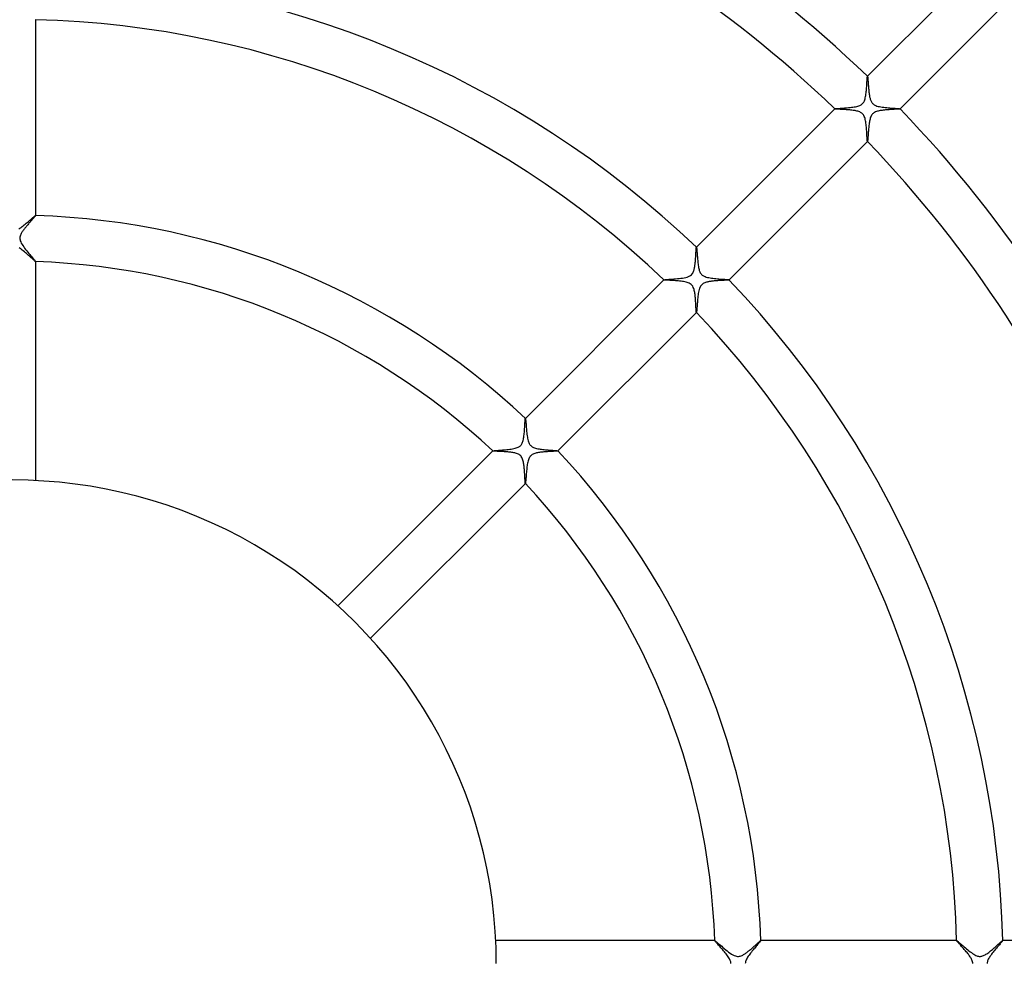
# Model space of a CAD drawing. Header units: millimetres. Extents: x -385 to 385, y -385 to 385.
# Tile 67 of 113: x 1 to 86, y 0 to 82. Entities that reach past the tile are written whole.
import ezdxf

# ---------------------------------------------------------------- set-up
doc = ezdxf.new("R2010")
doc.units = ezdxf.units.MM
doc.layers.add('HIDDEN', color=7, linetype='Continuous')
doc.layers.add('THICK', color=7, linetype='Continuous')

msp = doc.modelspace()

# ---------------------------------------------------------------- linework, layer by layer
at = {"layer": 'HIDDEN'}
for p, q in [((2, 81.976), (2, 81.978)), ((74.213, 76.946), (74.218, 76.992)), ((74.218, 76.992), (74.222, 77.026)), ((74.222, 77.026), (74.227, 77.049)), ((74.227, 77.049), (74.231, 77.06)), ((74.233, 77.061), (74.231, 77.06)), ((74.231, 77.06), (74.232, 77.06)), ((74.232, 77.06), (74.233, 77.061)), ((74.232, 77.06), (74.232, 77.06)), ((74.233, 77.061), (74.234, 77.06)), ((74.234, 77.06), (74.234, 77.06)), ((74.234, 77.06), (74.235, 77.06)), ((74.157, 76.062), (74.164, 76.172)), ((74.164, 76.172), (74.171, 76.28)), ((74.171, 76.28), (74.178, 76.384)), ((74.178, 76.384), (74.183, 76.485)), ((74.183, 76.485), (74.189, 76.58)), ((74.189, 76.58), (74.194, 76.669)), ((74.194, 76.669), (74.199, 76.751)), ((74.199, 76.751), (74.204, 76.825)), ((74.204, 76.825), (74.209, 76.89)), ((74.209, 76.89), (74.213, 76.946)), ((74.047, 75.197), (74.068, 75.297)), ((74.068, 75.297), (74.086, 75.401)), ((74.086, 75.401), (74.102, 75.507)), ((74.102, 75.507), (74.115, 75.616)), ((74.115, 75.616), (74.128, 75.727)), ((74.128, 75.727), (74.138, 75.839)), ((74.138, 75.839), (74.148, 75.951)), ((74.148, 75.951), (74.157, 76.062)), ((72.96, 74.381), (73.077, 74.399)), ((73.077, 74.399), (73.19, 74.419)), ((73.19, 74.419), (73.298, 74.443)), ((73.298, 74.443), (73.399, 74.469)), ((73.399, 74.469), (73.49, 74.499)), ((73.49, 74.499), (73.566, 74.529)), ((73.566, 74.529), (73.631, 74.561)), ((73.631, 74.561), (73.684, 74.592)), ((73.684, 74.592), (73.729, 74.623)), ((73.729, 74.623), (73.77, 74.656)), ((73.77, 74.656), (73.808, 74.691)), ((73.808, 74.691), (73.843, 74.73)), ((73.843, 74.73), (73.875, 74.772)), ((73.875, 74.772), (73.905, 74.817)), ((73.905, 74.817), (73.936, 74.872)), ((73.936, 74.872), (73.966, 74.937)), ((73.966, 74.937), (73.995, 75.014)), ((73.995, 75.014), (74.023, 75.102)), ((74.023, 75.102), (74.047, 75.197)), ((71.406, 74.234), (71.404, 74.232)), ((71.405, 74.233), (71.405, 74.234)), ((71.405, 74.234), (71.406, 74.234)), ((71.405, 74.232), (71.405, 74.233)), ((71.405, 74.231), (71.405, 74.232)), ((71.405, 74.232), (71.405, 74.232)), ((71.406, 74.231), (71.405, 74.231)), ((71.406, 74.234), (71.419, 74.24)), ((71.419, 74.24), (71.448, 74.245)), ((71.448, 74.245), (71.491, 74.251)), ((71.491, 74.251), (71.548, 74.257)), ((71.548, 74.257), (71.618, 74.263)), ((71.618, 74.263), (71.699, 74.27)), ((71.699, 74.27), (71.79, 74.277)), ((71.79, 74.277), (71.889, 74.284)), ((71.889, 74.284), (71.996, 74.292)), ((71.996, 74.292), (72.109, 74.3)), ((72.109, 74.3), (72.226, 74.308)), ((72.226, 74.308), (72.347, 74.318)), ((72.347, 74.318), (72.47, 74.328)), ((72.47, 74.328), (72.593, 74.339)), ((72.593, 74.339), (72.717, 74.352)), ((72.717, 74.352), (72.84, 74.366)), ((72.84, 74.366), (72.96, 74.381)), ((74.544, 73.598), (74.508, 73.516)), ((74.583, 73.671), (74.544, 73.598)), ((74.627, 73.735), (74.583, 73.671)), ((74.675, 73.792), (74.627, 73.735)), ((74.729, 73.842), (74.675, 73.792)), ((74.789, 73.887), (74.729, 73.842)), ((74.857, 73.928), (74.789, 73.887)), ((74.933, 73.964), (74.857, 73.928)), ((75.012, 73.995), (74.933, 73.964)), ((75.094, 74.021), (75.012, 73.995)), ((75.176, 74.042), (75.094, 74.021)), ((75.257, 74.06), (75.176, 74.042)), ((75.339, 74.076), (75.257, 74.06)), ((75.425, 74.09), (75.339, 74.076)), ((75.514, 74.103), (75.425, 74.09)), ((75.605, 74.114), (75.514, 74.103)), ((75.698, 74.125), (75.605, 74.114)), ((75.793, 74.134), (75.698, 74.125)), ((75.889, 74.143), (75.793, 74.134)), ((75.985, 74.151), (75.889, 74.143)), ((76.081, 74.158), (75.985, 74.151)), ((76.177, 74.164), (76.081, 74.158)), ((76.271, 74.17), (76.177, 74.164)), ((76.362, 74.176), (76.271, 74.17)), ((76.449, 74.181), (76.362, 74.176)), ((76.533, 74.186), (76.449, 74.181)), ((76.612, 74.191), (76.533, 74.186)), ((76.687, 74.195), (76.612, 74.191)), ((76.757, 74.2), (76.687, 74.195)), ((76.821, 74.204), (76.757, 74.2)), ((76.878, 74.208), (76.821, 74.204)), ((76.928, 74.212), (76.878, 74.208)), ((76.971, 74.215), (76.928, 74.212)), ((77.007, 74.219), (76.971, 74.215)), ((77.033, 74.223), (77.007, 74.219)), ((77.051, 74.227), (77.033, 74.223)), ((77.06, 74.231), (77.051, 74.227)), ((77.06, 74.235), (77.06, 74.234)), ((77.06, 74.234), (77.06, 74.234)), ((77.06, 74.234), (77.061, 74.233)), ((77.061, 74.233), (77.06, 74.232)), ((77.06, 74.231), (77.061, 74.233)), ((77.06, 74.232), (77.06, 74.232)), ((77.06, 74.232), (77.06, 74.231)), ((74.35, 72.7), (74.34, 72.6)), ((74.361, 72.798), (74.35, 72.7)), ((74.373, 72.895), (74.361, 72.798)), ((74.386, 72.989), (74.373, 72.895)), ((74.4, 73.081), (74.386, 72.989)), ((74.415, 73.169), (74.4, 73.081)), ((74.433, 73.255), (74.415, 73.169)), ((74.454, 73.343), (74.433, 73.255)), ((74.479, 73.43), (74.454, 73.343)), ((74.508, 73.516), (74.479, 73.43)), ((74.282, 71.868), (74.277, 71.796)), ((74.288, 71.945), (74.282, 71.868)), ((74.294, 72.028), (74.288, 71.945)), ((74.3, 72.115), (74.294, 72.028)), ((74.307, 72.206), (74.3, 72.115)), ((74.314, 72.302), (74.307, 72.206)), ((74.322, 72.401), (74.314, 72.302)), ((74.331, 72.501), (74.322, 72.401)), ((74.34, 72.6), (74.331, 72.501)), ((74.231, 71.405), (74.231, 71.406)), ((74.232, 71.405), (74.231, 71.405)), ((74.232, 71.404), (74.234, 71.406)), ((74.233, 71.405), (74.232, 71.405)), ((74.232, 71.405), (74.232, 71.405)), ((74.234, 71.405), (74.233, 71.405)), ((74.238, 71.413), (74.234, 71.406)), ((74.234, 71.406), (74.234, 71.405)), ((74.242, 71.429), (74.238, 71.413)), ((74.246, 71.452), (74.242, 71.429)), ((74.25, 71.482), (74.246, 71.452)), ((74.254, 71.519), (74.25, 71.482)), ((74.258, 71.563), (74.254, 71.519)), ((74.263, 71.612), (74.258, 71.563)), ((74.267, 71.668), (74.263, 71.612)), ((74.272, 71.729), (74.267, 71.668)), ((74.277, 71.796), (74.272, 71.729)), ((1.312, 64.174), (1.261, 64.114)), ((1.363, 64.233), (1.312, 64.174)), ((1.414, 64.291), (1.363, 64.233)), ((1.465, 64.348), (1.414, 64.291)), ((1.514, 64.404), (1.465, 64.348)), ((1.562, 64.458), (1.514, 64.404)), ((1.609, 64.51), (1.562, 64.458)), ((1.654, 64.56), (1.609, 64.51)), ((1.697, 64.608), (1.654, 64.56)), ((1.738, 64.653), (1.697, 64.608)), ((1.776, 64.696), (1.738, 64.653)), ((1.813, 64.737), (1.776, 64.696)), ((1.846, 64.775), (1.813, 64.737)), ((1.877, 64.81), (1.846, 64.775)), ((1.905, 64.842), (1.877, 64.81)), ((1.929, 64.87), (1.905, 64.842)), ((1.95, 64.896), (1.929, 64.87)), ((1.968, 64.917), (1.95, 64.896)), ((1.982, 64.936), (1.968, 64.917)), ((1.992, 64.95), (1.982, 64.936)), ((1.998, 64.96), (1.992, 64.95)), ((1.997, 64.969), (1.998, 64.969)), ((1.998, 64.969), (1.999, 64.969)), ((2, 64.967), (1.998, 64.96)), ((1.999, 64.969), (1.999, 64.969)), ((1.999, 64.969), (2, 64.968)), ((2, 64.967), (2, 64.969)), ((2, 64.968), (2, 64.967)), ((2, 64.967), (2, 64.967)), ((0.7, 63.322), (0.671, 63.248)), ((0.735, 63.393), (0.7, 63.322)), ((0.772, 63.462), (0.735, 63.393)), ((0.811, 63.526), (0.772, 63.462)), ((0.85, 63.586), (0.811, 63.526)), ((0.888, 63.642), (0.85, 63.586)), ((0.929, 63.7), (0.888, 63.642)), ((0.972, 63.758), (0.929, 63.7)), ((1.017, 63.816), (0.972, 63.758)), ((1.063, 63.876), (1.017, 63.816)), ((1.111, 63.935), (1.063, 63.876)), ((1.16, 63.995), (1.111, 63.935)), ((1.21, 64.055), (1.16, 63.995)), ((1.261, 64.114), (1.21, 64.055)), ((0.632, 63.093), (0.625, 63.014)), ((0.625, 63.014), (0.628, 62.933)), ((0.628, 62.933), (0.64, 62.853)), ((0.647, 63.171), (0.632, 63.093)), ((0.64, 62.853), (0.664, 62.766)), ((0.671, 63.248), (0.647, 63.171)), ((0.664, 62.766), (0.701, 62.67)), ((0.701, 62.67), (0.752, 62.566)), ((0.752, 62.566), (0.813, 62.46)), ((0.813, 62.46), (0.883, 62.353)), ((0.883, 62.353), (0.959, 62.246)), ((0.959, 62.246), (1.041, 62.135)), ((1.041, 62.135), (1.129, 62.023)), ((1.129, 62.023), (1.221, 61.909)), ((1.221, 61.909), (1.315, 61.796)), ((1.315, 61.796), (1.409, 61.683)), ((1.409, 61.683), (1.503, 61.573)), ((1.503, 61.573), (1.592, 61.468)), ((59.328, 61.556), (59.331, 61.621)), ((59.331, 61.621), (59.335, 61.682)), ((59.335, 61.682), (59.338, 61.742)), ((59.338, 61.742), (59.341, 61.798)), ((59.341, 61.798), (59.345, 61.852)), ((59.345, 61.852), (59.348, 61.903)), ((59.348, 61.903), (59.35, 61.951)), ((59.35, 61.951), (59.353, 61.995)), ((59.353, 61.995), (59.356, 62.035)), ((59.356, 62.035), (59.359, 62.072)), ((59.359, 62.072), (59.362, 62.105)), ((59.362, 62.105), (59.365, 62.133)), ((59.365, 62.133), (59.367, 62.157)), ((59.367, 62.157), (59.37, 62.177)), ((59.37, 62.177), (59.373, 62.192)), ((59.373, 62.192), (59.376, 62.202)), ((59.376, 62.202), (59.379, 62.207)), ((59.381, 62.209), (59.379, 62.207)), ((59.379, 62.207), (59.379, 62.208)), ((59.379, 62.208), (59.38, 62.208)), ((59.38, 62.208), (59.381, 62.208)), ((59.381, 62.208), (59.381, 62.208)), ((59.381, 62.208), (59.382, 62.208)), ((59.382, 62.208), (59.382, 62.207)), ((1.592, 61.468), (1.677, 61.37)), ((1.677, 61.37), (1.754, 61.279)), ((1.754, 61.279), (1.824, 61.197)), ((1.824, 61.197), (1.884, 61.126)), ((1.884, 61.126), (1.933, 61.066)), ((1.933, 61.066), (1.97, 61.019)), ((1.97, 61.019), (1.992, 60.987)), ((1.992, 60.987), (2, 60.97)), ((1.998, 60.967), (1.997, 60.967)), ((1.999, 60.968), (1.998, 60.967)), ((2, 60.968), (1.999, 60.968)), ((1.999, 60.968), (1.999, 60.968)), ((2, 60.967), (2, 60.97)), ((2, 60.97), (2, 60.969)), ((2, 60.969), (2, 60.968)), ((59.254, 60.677), (59.264, 60.751)), ((59.264, 60.751), (59.272, 60.826)), ((59.272, 60.826), (59.28, 60.903)), ((59.28, 60.903), (59.287, 60.979)), ((59.287, 60.979), (59.294, 61.056)), ((59.294, 61.056), (59.3, 61.132)), ((59.3, 61.132), (59.305, 61.207)), ((59.305, 61.207), (59.311, 61.28)), ((59.311, 61.28), (59.315, 61.352)), ((59.315, 61.352), (59.32, 61.422)), ((59.32, 61.422), (59.324, 61.49)), ((59.324, 61.49), (59.328, 61.556)), ((58.947, 59.83), (59.005, 59.894)), ((59.005, 59.894), (59.054, 59.965)), ((59.054, 59.965), (59.096, 60.041)), ((59.096, 60.041), (59.129, 60.119)), ((59.129, 60.119), (59.156, 60.194)), ((59.156, 60.194), (59.177, 60.266)), ((59.177, 60.266), (59.193, 60.331)), ((59.193, 60.331), (59.208, 60.396)), ((59.208, 60.396), (59.221, 60.463)), ((59.221, 60.463), (59.233, 60.532)), ((59.233, 60.532), (59.244, 60.604)), ((59.244, 60.604), (59.254, 60.677)), ((56.553, 59.381), (56.551, 59.38)), ((56.552, 59.38), (56.553, 59.381)), ((56.552, 59.379), (56.552, 59.38)), ((56.552, 59.38), (56.552, 59.38)), ((56.553, 59.379), (56.552, 59.379)), ((56.553, 59.381), (56.572, 59.388)), ((56.553, 59.381), (56.553, 59.381)), ((56.553, 59.378), (56.553, 59.379)), ((56.572, 59.388), (56.617, 59.396)), ((56.617, 59.396), (56.683, 59.403)), ((56.683, 59.403), (56.77, 59.411)), ((56.77, 59.411), (56.875, 59.42)), ((56.875, 59.42), (56.995, 59.429)), ((56.995, 59.429), (57.127, 59.439)), ((57.127, 59.439), (57.27, 59.449)), ((57.27, 59.449), (57.421, 59.461)), ((57.421, 59.461), (57.574, 59.474)), ((57.574, 59.474), (57.729, 59.488)), ((57.729, 59.488), (57.883, 59.503)), ((57.883, 59.503), (58.034, 59.521)), ((58.034, 59.521), (58.179, 59.542)), ((58.179, 59.542), (58.319, 59.565)), ((58.319, 59.565), (58.454, 59.594)), ((58.454, 59.594), (58.58, 59.629)), ((58.58, 59.629), (58.696, 59.671)), ((58.696, 59.671), (58.795, 59.719)), ((58.795, 59.719), (58.878, 59.772)), ((58.878, 59.772), (58.947, 59.83)), ((59.897, 59.007), (59.838, 58.954)), ((59.962, 59.053), (59.897, 59.007)), ((60.033, 59.092), (59.962, 59.053)), ((60.106, 59.124), (60.033, 59.092)), ((60.178, 59.151), (60.106, 59.124)), ((60.247, 59.172), (60.178, 59.151)), ((60.311, 59.189), (60.247, 59.172)), ((60.371, 59.203), (60.311, 59.189)), ((60.434, 59.216), (60.371, 59.203)), ((60.498, 59.227), (60.434, 59.216)), ((60.565, 59.238), (60.498, 59.227)), ((60.633, 59.249), (60.565, 59.238)), ((60.703, 59.258), (60.633, 59.249)), ((60.775, 59.266), (60.703, 59.258)), ((60.847, 59.274), (60.775, 59.266)), ((60.92, 59.282), (60.847, 59.274)), ((60.994, 59.288), (60.92, 59.282)), ((61.068, 59.295), (60.994, 59.288)), ((61.143, 59.301), (61.068, 59.295)), ((61.217, 59.306), (61.143, 59.301)), ((61.291, 59.311), (61.217, 59.306)), ((61.364, 59.316), (61.291, 59.311)), ((61.435, 59.32), (61.364, 59.316)), ((61.505, 59.325), (61.435, 59.32)), ((61.572, 59.329), (61.505, 59.325)), ((61.638, 59.332), (61.572, 59.329)), ((61.701, 59.336), (61.638, 59.332)), ((61.761, 59.339), (61.701, 59.336)), ((61.819, 59.343), (61.761, 59.339)), ((61.874, 59.346), (61.819, 59.343)), ((61.925, 59.349), (61.874, 59.346)), ((61.973, 59.352), (61.925, 59.349)), ((62.017, 59.355), (61.973, 59.352)), ((62.057, 59.358), (62.017, 59.355)), ((62.093, 59.361), (62.057, 59.358)), ((62.125, 59.364), (62.093, 59.361)), ((62.152, 59.367), (62.125, 59.364)), ((62.174, 59.37), (62.152, 59.367)), ((62.19, 59.373), (62.174, 59.37)), ((62.201, 59.376), (62.19, 59.373)), ((62.207, 59.379), (62.201, 59.376)), ((62.207, 59.382), (62.208, 59.382)), ((62.207, 59.379), (62.209, 59.381)), ((62.208, 59.379), (62.207, 59.379)), ((62.208, 59.382), (62.208, 59.381)), ((62.208, 59.381), (62.208, 59.381)), ((62.208, 59.381), (62.208, 59.38)), ((62.208, 59.38), (62.208, 59.379)), ((59.545, 58.201), (59.527, 58.079)), ((59.565, 58.319), (59.545, 58.201)), ((59.589, 58.433), (59.565, 58.319)), ((59.618, 58.543), (59.589, 58.433)), ((59.652, 58.647), (59.618, 58.543)), ((59.691, 58.742), (59.652, 58.647)), ((59.736, 58.824), (59.691, 58.742)), ((59.784, 58.894), (59.736, 58.824)), ((59.838, 58.954), (59.784, 58.894)), ((59.452, 57.303), (59.443, 57.181)), ((59.462, 57.431), (59.452, 57.303)), ((59.472, 57.561), (59.462, 57.431)), ((59.484, 57.692), (59.472, 57.561)), ((59.497, 57.823), (59.484, 57.692)), ((59.511, 57.952), (59.497, 57.823)), ((59.527, 58.079), (59.511, 57.952)), ((59.379, 56.553), (59.378, 56.553)), ((59.379, 56.552), (59.379, 56.553)), ((59.38, 56.552), (59.379, 56.552)), ((59.38, 56.551), (59.381, 56.553)), ((59.381, 56.553), (59.38, 56.552)), ((59.38, 56.552), (59.38, 56.552)), ((59.387, 56.567), (59.381, 56.553)), ((59.381, 56.553), (59.381, 56.553)), ((59.393, 56.597), (59.387, 56.567)), ((59.399, 56.643), (59.393, 56.597)), ((59.405, 56.703), (59.399, 56.643)), ((59.412, 56.777), (59.405, 56.703)), ((59.419, 56.863), (59.412, 56.777)), ((59.426, 56.96), (59.419, 56.863)), ((59.434, 57.067), (59.426, 56.96)), ((59.443, 57.181), (59.434, 57.067)), ((44.489, 46.968), (44.494, 47.048)), ((44.494, 47.048), (44.498, 47.121)), ((44.498, 47.121), (44.502, 47.185)), ((44.502, 47.185), (44.507, 47.24)), ((44.507, 47.24), (44.511, 47.285)), ((44.511, 47.285), (44.515, 47.319)), ((44.515, 47.319), (44.52, 47.342)), ((44.52, 47.342), (44.524, 47.353)), ((44.526, 47.354), (44.524, 47.353)), ((44.524, 47.353), (44.525, 47.353)), ((44.525, 47.353), (44.526, 47.354)), ((44.525, 47.353), (44.525, 47.353)), ((44.526, 47.354), (44.527, 47.353)), ((44.527, 47.353), (44.527, 47.353)), ((44.527, 47.353), (44.528, 47.353)), ((44.439, 46.158), (44.447, 46.267)), ((44.447, 46.267), (44.455, 46.375)), ((44.455, 46.375), (44.462, 46.482)), ((44.462, 46.482), (44.468, 46.587)), ((44.468, 46.587), (44.474, 46.689)), ((44.474, 46.689), (44.48, 46.788)), ((44.48, 46.788), (44.485, 46.881)), ((44.485, 46.881), (44.489, 46.968)), ((44.281, 45.272), (44.309, 45.353)), ((44.309, 45.353), (44.334, 45.441)), ((44.334, 45.441), (44.355, 45.535)), ((44.355, 45.535), (44.374, 45.632)), ((44.374, 45.632), (44.391, 45.733)), ((44.391, 45.733), (44.405, 45.837)), ((44.405, 45.837), (44.418, 45.942)), ((44.418, 45.942), (44.429, 46.05)), ((44.429, 46.05), (44.439, 46.158)), ((41.698, 44.526), (41.696, 44.525)), ((41.697, 44.525), (41.697, 44.526)), ((41.697, 44.526), (41.698, 44.526)), ((41.697, 44.524), (41.697, 44.525)), ((41.697, 44.525), (41.697, 44.525)), ((41.697, 44.523), (41.697, 44.524)), ((41.698, 44.523), (41.697, 44.523)), ((41.698, 44.526), (41.711, 44.532)), ((41.711, 44.532), (41.74, 44.537)), ((41.74, 44.537), (41.784, 44.544)), ((41.784, 44.544), (41.842, 44.55)), ((41.842, 44.55), (41.913, 44.557)), ((41.913, 44.557), (41.995, 44.564)), ((41.995, 44.564), (42.088, 44.571)), ((42.088, 44.571), (42.19, 44.579)), ((42.19, 44.579), (42.299, 44.588)), ((42.299, 44.588), (42.415, 44.596)), ((42.415, 44.596), (42.536, 44.606)), ((42.536, 44.606), (42.66, 44.616)), ((42.66, 44.616), (42.786, 44.627)), ((42.786, 44.627), (42.914, 44.64)), ((42.914, 44.64), (43.041, 44.653)), ((43.041, 44.653), (43.168, 44.668)), ((43.168, 44.668), (43.292, 44.685)), ((43.292, 44.685), (43.412, 44.705)), ((43.412, 44.705), (43.527, 44.727)), ((43.527, 44.727), (43.637, 44.752)), ((43.637, 44.752), (43.739, 44.782)), ((43.739, 44.782), (43.826, 44.813)), ((43.826, 44.813), (43.899, 44.845)), ((43.899, 44.845), (43.958, 44.876)), ((43.958, 44.876), (44.007, 44.907)), ((44.007, 44.907), (44.049, 44.938)), ((44.049, 44.938), (44.089, 44.972)), ((44.089, 44.972), (44.125, 45.01)), ((44.125, 45.01), (44.159, 45.05)), ((44.159, 45.05), (44.191, 45.094)), ((44.191, 45.094), (44.221, 45.144)), ((44.221, 45.144), (44.251, 45.203)), ((44.251, 45.203), (44.281, 45.272)), ((46.507, 44.464), (46.413, 44.458)), ((46.599, 44.469), (46.507, 44.464)), ((46.687, 44.474), (46.599, 44.469)), ((46.772, 44.479), (46.687, 44.474)), ((46.853, 44.483), (46.772, 44.479)), ((46.929, 44.487), (46.853, 44.483)), ((47.001, 44.491), (46.929, 44.487)), ((47.067, 44.495), (47.001, 44.491)), ((47.128, 44.499), (47.067, 44.495)), ((47.182, 44.502), (47.128, 44.499)), ((47.23, 44.506), (47.182, 44.502)), ((47.27, 44.509), (47.23, 44.506)), ((47.303, 44.513), (47.27, 44.509)), ((47.328, 44.517), (47.303, 44.513)), ((47.344, 44.52), (47.328, 44.517)), ((47.353, 44.524), (47.344, 44.52)), ((47.353, 44.528), (47.353, 44.527)), ((47.353, 44.527), (47.353, 44.527)), ((47.353, 44.527), (47.354, 44.526)), ((47.354, 44.526), (47.353, 44.525)), ((47.353, 44.524), (47.354, 44.526)), ((47.353, 44.525), (47.353, 44.525)), ((47.353, 44.525), (47.353, 44.524)), ((44.757, 43.656), (44.733, 43.558)), ((44.786, 43.751), (44.757, 43.656)), ((44.819, 43.841), (44.786, 43.751)), ((44.857, 43.924), (44.819, 43.841)), ((44.899, 43.996), (44.857, 43.924)), ((44.945, 44.058), (44.899, 43.996)), ((44.996, 44.112), (44.945, 44.058)), ((45.053, 44.161), (44.996, 44.112)), ((45.117, 44.205), (45.053, 44.161)), ((45.189, 44.244), (45.117, 44.205)), ((45.266, 44.278), (45.189, 44.244)), ((45.345, 44.306), (45.266, 44.278)), ((45.425, 44.329), (45.345, 44.306)), ((45.505, 44.349), (45.425, 44.329)), ((45.585, 44.366), (45.505, 44.349)), ((45.669, 44.381), (45.585, 44.366)), ((45.756, 44.394), (45.669, 44.381)), ((45.846, 44.406), (45.756, 44.394)), ((45.938, 44.417), (45.846, 44.406)), ((46.032, 44.427), (45.938, 44.417)), ((46.127, 44.436), (46.032, 44.427)), ((46.222, 44.444), (46.127, 44.436)), ((46.318, 44.451), (46.222, 44.444)), ((46.413, 44.458), (46.318, 44.451)), ((44.627, 42.786), (44.617, 42.668)), ((44.639, 42.903), (44.627, 42.786)), ((44.651, 43.02), (44.639, 42.903)), ((44.664, 43.134), (44.651, 43.02)), ((44.679, 43.246), (44.664, 43.134)), ((44.695, 43.355), (44.679, 43.246)), ((44.713, 43.458), (44.695, 43.355)), ((44.733, 43.558), (44.713, 43.458)), ((44.557, 41.916), (44.551, 41.855)), ((44.563, 41.984), (44.557, 41.916)), ((44.569, 42.061), (44.563, 41.984)), ((44.576, 42.145), (44.569, 42.061)), ((44.583, 42.236), (44.576, 42.145)), ((44.59, 42.335), (44.583, 42.236)), ((44.598, 42.44), (44.59, 42.335)), ((44.607, 42.552), (44.598, 42.44)), ((44.617, 42.668), (44.607, 42.552)), ((44.523, 41.697), (44.523, 41.698)), ((44.524, 41.697), (44.523, 41.697)), ((44.525, 41.697), (44.524, 41.697)), ((44.525, 41.696), (44.526, 41.698)), ((44.526, 41.697), (44.525, 41.697)), ((44.525, 41.697), (44.525, 41.697)), ((44.531, 41.708), (44.526, 41.698)), ((44.526, 41.698), (44.526, 41.697)), ((44.536, 41.729), (44.531, 41.708)), ((44.541, 41.762), (44.536, 41.729)), ((44.546, 41.804), (44.541, 41.762)), ((44.551, 41.855), (44.546, 41.804)), ((60.97, 2), (60.967, 2)), ((60.967, 1.998), (60.968, 1.999)), ((60.967, 1.997), (60.967, 1.998)), ((60.968, 1.999), (60.968, 2)), ((60.968, 2), (60.969, 2)), ((60.968, 1.999), (60.968, 1.999)), ((60.969, 2), (60.97, 2)), ((60.97, 2), (60.986, 1.992)), ((60.986, 1.992), (61.018, 1.97)), ((61.018, 1.97), (61.064, 1.934)), ((61.064, 1.934), (61.123, 1.886)), ((61.123, 1.886), (61.195, 1.826)), ((61.195, 1.826), (61.276, 1.757)), ((61.276, 1.757), (61.367, 1.679)), ((64.591, 1.681), (64.635, 1.721)), ((64.635, 1.721), (64.677, 1.758)), ((64.677, 1.758), (64.716, 1.794)), ((64.716, 1.794), (64.754, 1.827)), ((64.754, 1.827), (64.788, 1.858)), ((64.788, 1.858), (64.821, 1.886)), ((64.821, 1.886), (64.85, 1.912)), ((64.85, 1.912), (64.877, 1.935)), ((64.877, 1.935), (64.9, 1.954)), ((64.9, 1.954), (64.92, 1.97)), ((64.92, 1.97), (64.937, 1.983)), ((64.937, 1.983), (64.951, 1.992)), ((64.951, 1.992), (64.961, 1.998)), ((64.961, 1.998), (64.967, 2)), ((64.969, 2), (64.967, 2)), ((64.967, 2), (64.967, 2)), ((64.967, 2), (64.968, 2)), ((64.968, 2), (64.969, 1.999)), ((64.969, 1.999), (64.969, 1.999)), ((64.969, 1.999), (64.969, 1.998)), ((64.969, 1.998), (64.969, 1.997)), ((81.976, 1.999), (81.977, 2)), ((81.978, 2), (81.976, 2)), ((81.976, 1.998), (81.976, 1.999)), ((81.976, 1.999), (81.976, 1.999)), ((81.976, 1.997), (81.976, 1.998)), ((81.977, 2), (81.977, 2)), ((81.977, 2), (81.978, 2)), ((81.978, 2), (81.991, 1.994)), ((81.991, 1.994), (82.016, 1.978)), ((82.016, 1.978), (82.051, 1.951)), ((82.051, 1.951), (82.097, 1.914)), ((82.097, 1.914), (82.152, 1.868)), ((82.152, 1.868), (82.216, 1.814)), ((82.216, 1.814), (82.288, 1.752)), ((82.288, 1.752), (82.367, 1.685)), ((85.595, 1.68), (85.656, 1.735)), ((85.656, 1.735), (85.713, 1.786)), ((85.713, 1.786), (85.766, 1.833)), ((85.766, 1.833), (85.814, 1.874)), ((85.814, 1.874), (85.856, 1.911)), ((85.856, 1.911), (85.893, 1.942)), ((85.893, 1.942), (85.924, 1.967)), ((85.924, 1.967), (85.948, 1.985)), ((85.948, 1.985), (85.964, 1.996)), ((85.964, 1.996), (85.974, 2)), ((85.977, 2), (85.974, 2)), ((85.974, 2), (85.975, 2)), ((85.975, 2), (85.976, 2)), ((85.976, 2), (85.976, 1.999)), ((85.976, 1.999), (85.976, 1.999)), ((85.976, 1.999), (85.977, 1.998)), ((85.977, 1.998), (85.977, 1.997)), ((61.367, 1.679), (61.466, 1.594)), ((61.466, 1.594), (61.572, 1.503)), ((61.572, 1.503), (61.685, 1.408)), ((61.685, 1.408), (61.803, 1.309)), ((61.803, 1.309), (61.926, 1.207)), ((61.926, 1.207), (62.052, 1.106)), ((62.052, 1.106), (62.178, 1.008)), ((62.178, 1.008), (62.304, 0.917)), ((62.304, 0.917), (62.427, 0.834)), ((63.591, 0.853), (63.648, 0.892)), ((63.648, 0.892), (63.706, 0.934)), ((63.706, 0.934), (63.764, 0.977)), ((63.764, 0.977), (63.823, 1.022)), ((63.823, 1.022), (63.883, 1.069)), ((63.883, 1.069), (63.942, 1.117)), ((63.942, 1.117), (64.002, 1.166)), ((64.002, 1.166), (64.062, 1.216)), ((64.062, 1.216), (64.121, 1.266)), ((64.121, 1.266), (64.178, 1.316)), ((64.178, 1.316), (64.235, 1.365)), ((64.235, 1.365), (64.29, 1.413)), ((64.29, 1.413), (64.344, 1.461)), ((64.344, 1.461), (64.397, 1.508)), ((64.397, 1.508), (64.448, 1.553)), ((64.448, 1.553), (64.497, 1.597)), ((64.497, 1.597), (64.545, 1.64)), ((64.545, 1.64), (64.591, 1.681)), ((82.367, 1.685), (82.452, 1.611)), ((82.452, 1.611), (82.542, 1.533)), ((82.542, 1.533), (82.638, 1.451)), ((82.638, 1.451), (82.738, 1.366)), ((82.738, 1.366), (82.841, 1.279)), ((82.841, 1.279), (82.946, 1.193)), ((82.946, 1.193), (83.05, 1.109)), ((83.05, 1.109), (83.155, 1.028)), ((83.155, 1.028), (83.258, 0.951)), ((83.258, 0.951), (83.36, 0.879)), ((83.36, 0.879), (83.459, 0.815)), ((84.526, 0.81), (84.605, 0.861)), ((84.605, 0.861), (84.684, 0.916)), ((84.684, 0.916), (84.765, 0.976)), ((84.765, 0.976), (84.845, 1.038)), ((84.845, 1.038), (84.926, 1.102)), ((84.926, 1.102), (85.007, 1.168)), ((85.007, 1.168), (85.087, 1.235)), ((85.087, 1.235), (85.166, 1.302)), ((85.166, 1.302), (85.243, 1.369)), ((85.243, 1.369), (85.318, 1.434)), ((85.318, 1.434), (85.391, 1.499)), ((85.391, 1.499), (85.462, 1.562)), ((85.462, 1.562), (85.53, 1.622)), ((85.53, 1.622), (85.595, 1.68)), ((62.427, 0.834), (62.547, 0.762)), ((62.547, 0.762), (62.662, 0.704)), ((62.662, 0.704), (62.765, 0.664)), ((62.765, 0.664), (62.856, 0.639)), ((62.856, 0.639), (62.94, 0.627)), ((62.94, 0.627), (63.024, 0.625)), ((63.024, 0.625), (63.108, 0.634)), ((63.108, 0.634), (63.191, 0.653)), ((63.191, 0.653), (63.271, 0.679)), ((63.271, 0.679), (63.346, 0.711)), ((63.346, 0.711), (63.416, 0.746)), ((63.416, 0.746), (63.479, 0.782)), ((63.479, 0.782), (63.535, 0.817)), ((63.535, 0.817), (63.591, 0.853)), ((83.459, 0.815), (83.556, 0.758)), ((83.556, 0.758), (83.646, 0.712)), ((83.646, 0.712), (83.727, 0.678)), ((83.727, 0.678), (83.8, 0.654)), ((83.8, 0.654), (83.863, 0.638)), ((83.863, 0.638), (83.922, 0.629)), ((83.922, 0.629), (83.98, 0.625)), ((83.98, 0.625), (84.039, 0.626)), ((84.039, 0.626), (84.099, 0.632)), ((84.099, 0.632), (84.161, 0.645)), ((84.161, 0.645), (84.227, 0.663)), ((84.227, 0.663), (84.298, 0.69)), ((84.298, 0.69), (84.372, 0.724)), ((84.372, 0.724), (84.448, 0.764)), ((84.448, 0.764), (84.526, 0.81))]:
    msp.add_line(p, q, dxfattribs=at)
at = {"layer": 'THICK'}
for p, q in [((86.256, 89.084), (74.233, 77.061)), ((77.061, 74.233), (89.084, 86.256)), ((2, 64.969), (2, 81.976)), ((74.235, 77.06), (74.238, 77.053)), ((74.238, 77.053), (74.242, 77.041)), ((74.242, 77.041), (74.245, 77.024)), ((74.245, 77.024), (74.249, 77)), ((74.249, 77), (74.252, 76.971)), ((74.252, 76.971), (74.256, 76.937)), ((74.256, 76.937), (74.26, 76.898)), ((74.26, 76.898), (74.264, 76.855)), ((74.264, 76.855), (74.268, 76.807)), ((74.268, 76.807), (74.272, 76.756)), ((74.272, 76.756), (74.276, 76.7)), ((74.276, 76.7), (74.281, 76.642)), ((74.281, 76.642), (74.285, 76.58)), ((74.285, 76.58), (74.29, 76.515)), ((74.29, 76.515), (74.295, 76.447)), ((74.295, 76.447), (74.3, 76.377)), ((74.3, 76.377), (74.306, 76.304)), ((74.306, 76.304), (74.311, 76.23)), ((74.311, 76.23), (74.317, 76.154)), ((74.317, 76.154), (74.324, 76.075)), ((74.324, 76.075), (74.331, 75.996)), ((74.331, 75.996), (74.338, 75.915)), ((74.338, 75.915), (74.346, 75.833)), ((74.346, 75.833), (74.355, 75.751)), ((74.355, 75.751), (74.364, 75.67)), ((74.364, 75.67), (74.374, 75.59)), ((74.374, 75.59), (74.385, 75.512)), ((74.385, 75.512), (74.396, 75.435)), ((74.396, 75.435), (74.409, 75.36)), ((74.409, 75.36), (74.423, 75.288)), ((74.423, 75.288), (74.438, 75.218)), ((74.438, 75.218), (74.454, 75.15)), ((74.454, 75.15), (74.472, 75.085)), ((74.472, 75.085), (74.493, 75.021)), ((74.493, 75.021), (74.516, 74.959)), ((74.516, 74.959), (74.541, 74.9)), ((74.541, 74.9), (74.57, 74.845)), ((74.57, 74.845), (74.603, 74.792)), ((74.603, 74.792), (74.639, 74.742)), ((74.639, 74.742), (74.68, 74.695)), ((74.68, 74.695), (74.725, 74.654)), ((74.725, 74.654), (74.772, 74.616)), ((74.772, 74.616), (74.824, 74.582)), ((74.824, 74.582), (74.887, 74.548)), ((74.887, 74.548), (74.965, 74.514)), ((74.965, 74.514), (75.06, 74.48)), ((75.06, 74.48), (75.167, 74.45)), ((75.167, 74.45), (75.281, 74.424)), ((75.281, 74.424), (75.399, 74.402)), ((75.399, 74.402), (75.522, 74.383)), ((71.404, 74.232), (59.381, 62.209)), ((71.414, 74.227), (71.406, 74.231)), ((71.43, 74.223), (71.414, 74.227)), ((71.454, 74.22), (71.43, 74.223)), ((71.486, 74.216), (71.454, 74.22)), ((71.526, 74.213), (71.486, 74.216)), ((71.572, 74.209), (71.526, 74.213)), ((71.625, 74.205), (71.572, 74.209)), ((71.683, 74.202), (71.625, 74.205)), ((71.748, 74.198), (71.683, 74.202)), ((71.818, 74.194), (71.748, 74.198)), ((71.892, 74.19), (71.818, 74.194)), ((71.97, 74.185), (71.892, 74.19)), ((72.053, 74.181), (71.97, 74.185)), ((72.139, 74.176), (72.053, 74.181)), ((72.228, 74.17), (72.139, 74.176)), ((72.32, 74.164), (72.228, 74.17)), ((72.415, 74.158), (72.32, 74.164)), ((72.51, 74.15), (72.415, 74.158)), ((72.606, 74.143), (72.51, 74.15)), ((72.701, 74.134), (72.606, 74.143)), ((72.796, 74.125), (72.701, 74.134)), ((72.888, 74.114), (72.796, 74.125)), ((72.979, 74.103), (72.888, 74.114)), ((73.067, 74.09), (72.979, 74.103)), ((73.153, 74.076), (73.067, 74.09)), ((73.236, 74.06), (73.153, 74.076)), ((73.32, 74.042), (73.236, 74.06)), ((73.404, 74.02), (73.32, 74.042)), ((73.487, 73.993), (73.404, 74.02)), ((73.566, 73.962), (73.487, 73.993)), ((73.635, 73.929), (73.566, 73.962)), ((73.696, 73.893), (73.635, 73.929)), ((73.749, 73.854), (73.696, 73.893)), ((73.798, 73.811), (73.749, 73.854)), ((73.843, 73.763), (73.798, 73.811)), ((73.883, 73.71), (73.843, 73.763)), ((73.921, 73.649), (73.883, 73.71)), ((73.957, 73.577), (73.921, 73.649)), ((73.99, 73.495), (73.957, 73.577)), ((75.522, 74.383), (75.648, 74.367)), ((75.648, 74.367), (75.778, 74.352)), ((75.778, 74.352), (75.91, 74.339)), ((75.91, 74.339), (76.041, 74.327)), ((76.041, 74.327), (76.172, 74.316)), ((76.172, 74.316), (76.301, 74.306)), ((76.301, 74.306), (76.424, 74.297)), ((76.424, 74.297), (76.54, 74.288)), ((76.54, 74.288), (76.648, 74.28)), ((76.648, 74.28), (76.746, 74.273)), ((76.746, 74.273), (76.833, 74.266)), ((76.833, 74.266), (76.908, 74.259)), ((76.908, 74.259), (76.969, 74.253)), ((76.969, 74.253), (77.015, 74.246)), ((77.015, 74.246), (77.046, 74.241)), ((77.046, 74.241), (77.06, 74.235)), ((74.02, 73.403), (73.99, 73.495)), ((74.045, 73.306), (74.02, 73.403)), ((74.067, 73.205), (74.045, 73.306)), ((74.085, 73.1), (74.067, 73.205)), ((74.101, 72.991), (74.085, 73.1)), ((74.116, 72.879), (74.101, 72.991)), ((74.128, 72.764), (74.116, 72.879)), ((74.139, 72.647), (74.128, 72.764)), ((74.149, 72.529), (74.139, 72.647)), ((74.158, 72.41), (74.149, 72.529)), ((74.166, 72.293), (74.158, 72.41)), ((74.173, 72.178), (74.166, 72.293)), ((74.18, 72.066), (74.173, 72.178)), ((74.186, 71.959), (74.18, 72.066)), ((74.191, 71.858), (74.186, 71.959)), ((74.197, 71.765), (74.191, 71.858)), ((62.209, 59.381), (74.232, 71.404)), ((74.202, 71.68), (74.197, 71.765)), ((74.207, 71.604), (74.202, 71.68)), ((74.212, 71.539), (74.207, 71.604)), ((74.216, 71.486), (74.212, 71.539)), ((74.221, 71.445), (74.216, 71.486)), ((74.226, 71.418), (74.221, 71.445)), ((74.231, 71.406), (74.226, 71.418)), ((0.906, 64.074), (0.998, 64.147)), ((0.998, 64.147), (1.088, 64.219)), ((1.088, 64.219), (1.176, 64.292)), ((1.176, 64.292), (1.262, 64.363)), ((1.262, 64.363), (1.345, 64.433)), ((1.345, 64.433), (1.424, 64.5)), ((1.424, 64.5), (1.501, 64.566)), ((1.501, 64.566), (1.573, 64.628)), ((1.573, 64.628), (1.642, 64.686)), ((1.642, 64.686), (1.705, 64.74)), ((1.705, 64.74), (1.764, 64.79)), ((1.764, 64.79), (1.818, 64.835)), ((1.818, 64.835), (1.866, 64.875)), ((1.866, 64.875), (1.907, 64.908)), ((1.907, 64.908), (1.941, 64.934)), ((1.941, 64.934), (1.968, 64.954)), ((1.968, 64.954), (1.987, 64.965)), ((1.987, 64.965), (1.997, 64.969)), ((0.55, 63.82), (0.637, 63.877)), ((0.637, 63.877), (0.726, 63.939)), ((0.726, 63.939), (0.816, 64.005)), ((0.816, 64.005), (0.906, 64.074)), ((0.646, 62.11), (0.556, 62.171)), ((0.738, 62.044), (0.646, 62.11)), ((0.831, 61.973), (0.738, 62.044)), ((0.925, 61.898), (0.831, 61.973)), ((1.018, 61.821), (0.925, 61.898)), ((1.112, 61.742), (1.018, 61.821)), ((1.204, 61.662), (1.112, 61.742)), ((1.293, 61.584), (1.204, 61.662)), ((1.379, 61.507), (1.293, 61.584)), ((59.382, 62.207), (59.387, 62.198)), ((59.387, 62.198), (59.391, 62.179)), ((59.391, 62.179), (59.396, 62.151)), ((59.396, 62.151), (59.401, 62.113)), ((59.401, 62.113), (59.406, 62.067)), ((59.406, 62.067), (59.411, 62.013)), ((59.411, 62.013), (59.416, 61.952)), ((59.416, 61.952), (59.422, 61.885)), ((59.422, 61.885), (59.428, 61.811)), ((59.428, 61.811), (59.434, 61.732)), ((59.434, 61.732), (59.44, 61.648)), ((59.44, 61.648), (59.447, 61.56)), ((1.462, 61.434), (1.379, 61.507)), ((1.54, 61.363), (1.462, 61.434)), ((1.614, 61.296), (1.54, 61.363)), ((1.683, 61.234), (1.614, 61.296)), ((1.746, 61.176), (1.683, 61.234)), ((1.804, 61.125), (1.746, 61.176)), ((1.856, 61.079), (1.804, 61.125)), ((1.9, 61.04), (1.856, 61.079)), ((1.937, 61.009), (1.9, 61.04)), ((1.966, 60.986), (1.937, 61.009)), ((1.986, 60.972), (1.966, 60.986)), ((1.997, 60.967), (1.986, 60.972)), ((2, 41.952), (2, 60.967)), ((59.447, 61.56), (59.454, 61.468)), ((59.454, 61.468), (59.461, 61.372)), ((59.461, 61.372), (59.469, 61.273)), ((59.469, 61.273), (59.478, 61.172)), ((59.478, 61.172), (59.488, 61.068)), ((59.488, 61.068), (59.498, 60.963)), ((59.498, 60.963), (59.51, 60.858)), ((59.51, 60.858), (59.522, 60.754)), ((59.522, 60.754), (59.536, 60.653)), ((59.536, 60.653), (59.552, 60.555)), ((59.552, 60.555), (59.569, 60.461)), ((59.569, 60.461), (59.588, 60.371)), ((59.588, 60.371), (59.609, 60.286)), ((59.609, 60.286), (59.632, 60.207)), ((59.632, 60.207), (59.657, 60.134)), ((59.657, 60.134), (59.685, 60.066)), ((59.685, 60.066), (59.716, 60.004)), ((59.716, 60.004), (59.751, 59.946)), ((59.751, 59.946), (59.789, 59.894)), ((59.789, 59.894), (59.832, 59.845)), ((56.551, 59.38), (44.526, 47.354)), ((56.563, 59.374), (56.553, 59.378)), ((56.585, 59.369), (56.563, 59.374)), ((56.618, 59.365), (56.585, 59.369)), ((56.661, 59.361), (56.618, 59.365)), ((56.714, 59.357), (56.661, 59.361)), ((56.776, 59.353), (56.714, 59.357)), ((56.847, 59.349), (56.776, 59.353)), ((56.926, 59.344), (56.847, 59.349)), ((57.014, 59.34), (56.926, 59.344)), ((57.109, 59.334), (57.014, 59.34)), ((57.212, 59.329), (57.109, 59.334)), ((57.322, 59.322), (57.212, 59.329)), ((57.439, 59.315), (57.322, 59.322)), ((57.56, 59.307), (57.439, 59.315)), ((57.681, 59.298), (57.56, 59.307)), ((57.803, 59.288), (57.681, 59.298)), ((57.923, 59.277), (57.803, 59.288)), ((58.042, 59.264), (57.923, 59.277)), ((58.157, 59.249), (58.042, 59.264)), ((58.267, 59.233), (58.157, 59.249)), ((58.375, 59.213), (58.267, 59.233)), ((58.478, 59.19), (58.375, 59.213)), ((58.577, 59.163), (58.478, 59.19)), ((58.671, 59.131), (58.577, 59.163)), ((58.762, 59.092), (58.671, 59.131)), ((58.849, 59.042), (58.762, 59.092)), ((58.929, 58.98), (58.849, 59.042)), ((59.832, 59.845), (59.879, 59.801)), ((59.879, 59.801), (59.929, 59.763)), ((59.929, 59.763), (59.983, 59.728)), ((59.983, 59.728), (60.048, 59.694)), ((60.048, 59.694), (60.128, 59.659)), ((60.128, 59.659), (60.224, 59.626)), ((60.224, 59.626), (60.332, 59.597)), ((60.332, 59.597), (60.446, 59.572)), ((60.446, 59.572), (60.565, 59.55)), ((60.565, 59.55), (60.689, 59.531)), ((60.689, 59.531), (60.815, 59.515)), ((60.815, 59.515), (60.945, 59.5)), ((60.945, 59.5), (61.076, 59.487)), ((61.076, 59.487), (61.206, 59.475)), ((61.206, 59.475), (61.335, 59.464)), ((61.335, 59.464), (61.461, 59.454)), ((61.461, 59.454), (61.583, 59.445)), ((61.583, 59.445), (61.698, 59.436)), ((61.698, 59.436), (61.804, 59.428)), ((61.804, 59.428), (61.9, 59.421)), ((61.9, 59.421), (61.986, 59.413)), ((61.986, 59.413), (62.059, 59.407)), ((62.059, 59.407), (62.119, 59.4)), ((62.119, 59.4), (62.164, 59.394)), ((62.164, 59.394), (62.194, 59.388)), ((62.194, 59.388), (62.207, 59.382)), ((59.001, 58.905), (58.929, 58.98)), ((59.061, 58.819), (59.001, 58.905)), ((59.109, 58.726), (59.061, 58.819)), ((59.146, 58.632), (59.109, 58.726)), ((59.175, 58.539), (59.146, 58.632)), ((59.197, 58.452), (59.175, 58.539)), ((59.214, 58.37), (59.197, 58.452)), ((59.23, 58.284), (59.214, 58.37)), ((59.244, 58.194), (59.23, 58.284)), ((59.257, 58.101), (59.244, 58.194)), ((59.269, 58.005), (59.257, 58.101)), ((59.279, 57.907), (59.269, 58.005)), ((59.288, 57.808), (59.279, 57.907)), ((59.296, 57.709), (59.288, 57.808)), ((59.304, 57.608), (59.296, 57.709)), ((59.311, 57.509), (59.304, 57.608)), ((59.317, 57.41), (59.311, 57.509)), ((59.323, 57.313), (59.317, 57.41)), ((59.328, 57.219), (59.323, 57.313)), ((47.354, 44.526), (59.38, 56.551)), ((59.333, 57.129), (59.328, 57.219)), ((59.338, 57.043), (59.333, 57.129)), ((59.342, 56.962), (59.338, 57.043)), ((59.346, 56.886), (59.342, 56.962)), ((59.35, 56.817), (59.346, 56.886)), ((59.354, 56.754), (59.35, 56.817)), ((59.358, 56.698), (59.354, 56.754)), ((59.362, 56.651), (59.358, 56.698)), ((59.366, 56.612), (59.362, 56.651)), ((59.37, 56.582), (59.366, 56.612)), ((59.374, 56.563), (59.37, 56.582)), ((59.378, 56.553), (59.374, 56.563)), ((44.528, 47.353), (44.533, 47.342)), ((44.533, 47.342), (44.538, 47.319)), ((44.538, 47.319), (44.543, 47.284)), ((44.543, 47.284), (44.549, 47.238)), ((44.549, 47.238), (44.555, 47.181)), ((44.555, 47.181), (44.561, 47.115)), ((44.561, 47.115), (44.568, 47.04)), ((44.568, 47.04), (44.575, 46.957)), ((44.575, 46.957), (44.582, 46.866)), ((44.582, 46.866), (44.589, 46.769)), ((44.589, 46.769), (44.598, 46.667)), ((44.598, 46.667), (44.606, 46.559)), ((44.606, 46.559), (44.616, 46.446)), ((44.616, 46.446), (44.626, 46.33)), ((44.626, 46.33), (44.637, 46.211)), ((44.637, 46.211), (44.65, 46.089)), ((44.65, 46.089), (44.664, 45.968)), ((44.664, 45.968), (44.68, 45.848)), ((44.68, 45.848), (44.697, 45.732)), ((44.697, 45.732), (44.717, 45.62)), ((44.717, 45.62), (44.74, 45.513)), ((44.74, 45.513), (44.766, 45.413)), ((44.766, 45.413), (44.794, 45.322)), ((44.794, 45.322), (44.824, 45.245)), ((41.696, 44.525), (28.251, 31.079)), ((41.706, 44.519), (41.698, 44.523)), ((41.723, 44.516), (41.706, 44.519)), ((41.748, 44.512), (41.723, 44.516)), ((41.78, 44.509), (41.748, 44.512)), ((41.82, 44.505), (41.78, 44.509)), ((41.867, 44.502), (41.82, 44.505)), ((41.92, 44.499), (41.867, 44.502)), ((41.979, 44.496), (41.92, 44.499)), ((42.044, 44.492), (41.979, 44.496)), ((42.114, 44.489), (42.044, 44.492)), ((42.188, 44.485), (42.114, 44.489)), ((42.266, 44.481), (42.188, 44.485)), ((42.348, 44.477), (42.266, 44.481)), ((42.434, 44.472), (42.348, 44.477)), ((42.522, 44.467), (42.434, 44.472)), ((42.613, 44.462), (42.522, 44.467)), ((44.824, 45.245), (44.854, 45.18)), ((44.854, 45.18), (44.884, 45.125)), ((44.884, 45.125), (44.915, 45.078)), ((44.915, 45.078), (44.949, 45.034)), ((44.949, 45.034), (44.987, 44.992)), ((44.987, 44.992), (45.029, 44.953)), ((45.029, 44.953), (45.073, 44.918)), ((45.073, 44.918), (45.121, 44.886)), ((45.121, 44.886), (45.176, 44.856)), ((45.176, 44.856), (45.242, 44.825)), ((45.242, 44.825), (45.319, 44.795)), ((45.319, 44.795), (45.409, 44.767)), ((45.409, 44.767), (45.505, 44.742)), ((45.505, 44.742), (45.605, 44.72)), ((45.605, 44.72), (45.709, 44.701)), ((45.709, 44.701), (45.817, 44.684)), ((45.817, 44.684), (45.928, 44.669)), ((45.928, 44.669), (46.041, 44.655)), ((46.041, 44.655), (46.156, 44.643)), ((46.156, 44.643), (46.272, 44.631)), ((46.272, 44.631), (46.388, 44.621)), ((46.388, 44.621), (46.503, 44.611)), ((46.503, 44.611), (46.615, 44.602)), ((46.615, 44.602), (46.724, 44.593)), ((46.724, 44.593), (46.827, 44.585)), ((46.827, 44.585), (46.924, 44.577)), ((46.924, 44.577), (47.013, 44.57)), ((47.013, 44.57), (47.094, 44.563)), ((47.094, 44.563), (47.166, 44.557)), ((47.166, 44.557), (47.228, 44.55)), ((47.228, 44.55), (47.278, 44.544)), ((47.278, 44.544), (47.316, 44.539)), ((47.316, 44.539), (47.341, 44.533)), ((47.341, 44.533), (47.353, 44.528)), ((42.706, 44.456), (42.613, 44.462)), ((42.801, 44.449), (42.706, 44.456)), ((42.895, 44.442), (42.801, 44.449)), ((42.989, 44.434), (42.895, 44.442)), ((43.082, 44.426), (42.989, 44.434)), ((43.173, 44.416), (43.082, 44.426)), ((43.262, 44.405), (43.173, 44.416)), ((43.349, 44.393), (43.262, 44.405)), ((43.434, 44.38), (43.349, 44.393)), ((43.515, 44.365), (43.434, 44.38)), ((43.597, 44.348), (43.515, 44.365)), ((43.679, 44.328), (43.597, 44.348)), ((43.76, 44.304), (43.679, 44.328)), ((43.839, 44.275), (43.76, 44.304)), ((43.915, 44.241), (43.839, 44.275)), ((43.988, 44.2), (43.915, 44.241)), ((44.056, 44.151), (43.988, 44.2)), ((44.118, 44.094), (44.056, 44.151)), ((44.171, 44.03), (44.118, 44.094)), ((44.216, 43.961), (44.171, 44.03)), ((44.255, 43.887), (44.216, 43.961)), ((44.287, 43.808), (44.255, 43.887)), ((44.315, 43.725), (44.287, 43.808)), ((44.339, 43.639), (44.315, 43.725)), ((44.359, 43.551), (44.339, 43.639)), ((44.375, 43.462), (44.359, 43.551)), ((44.39, 43.373), (44.375, 43.462)), ((44.403, 43.283), (44.39, 43.373)), ((44.414, 43.19), (44.403, 43.283)), ((44.424, 43.095), (44.414, 43.19)), ((44.434, 42.999), (44.424, 43.095)), ((44.442, 42.902), (44.434, 42.999)), ((44.449, 42.804), (44.442, 42.902)), ((44.456, 42.707), (44.449, 42.804)), ((44.462, 42.61), (44.456, 42.707)), ((44.468, 42.514), (44.462, 42.61)), ((44.473, 42.421), (44.468, 42.514)), ((44.478, 42.33), (44.473, 42.421)), ((44.482, 42.243), (44.478, 42.33)), ((44.486, 42.161), (44.482, 42.243)), ((44.49, 42.083), (44.486, 42.161)), ((44.494, 42.011), (44.49, 42.083)), ((44.497, 41.945), (44.494, 42.011)), ((44.501, 41.886), (44.497, 41.945)), ((31.079, 28.251), (44.525, 41.696)), ((44.504, 41.834), (44.501, 41.886)), ((44.508, 41.789), (44.504, 41.834)), ((44.512, 41.753), (44.508, 41.789)), ((44.515, 41.725), (44.512, 41.753)), ((44.519, 41.707), (44.515, 41.725)), ((44.523, 41.698), (44.519, 41.707)), ((60.967, 2), (41.952, 2)), ((60.972, 1.986), (60.967, 1.997)), ((60.987, 1.965), (60.972, 1.986)), ((61.01, 1.936), (60.987, 1.965)), ((61.042, 1.898), (61.01, 1.936)), ((61.082, 1.852), (61.042, 1.898)), ((61.129, 1.8), (61.082, 1.852)), ((61.181, 1.741), (61.129, 1.8)), ((61.239, 1.677), (61.181, 1.741)), ((64.746, 1.712), (64.692, 1.648)), ((64.795, 1.77), (64.746, 1.712)), ((64.839, 1.823), (64.795, 1.77)), ((64.877, 1.869), (64.839, 1.823)), ((64.91, 1.91), (64.877, 1.869)), ((64.936, 1.943), (64.91, 1.91)), ((64.954, 1.969), (64.936, 1.943)), ((64.966, 1.987), (64.954, 1.969)), ((64.969, 1.997), (64.966, 1.987)), ((81.976, 2), (64.969, 2)), ((81.979, 1.989), (81.976, 1.997)), ((81.988, 1.974), (81.979, 1.989)), ((82.003, 1.954), (81.988, 1.974)), ((82.024, 1.928), (82.003, 1.954)), ((82.05, 1.897), (82.024, 1.928)), ((82.082, 1.861), (82.05, 1.897)), ((82.117, 1.82), (82.082, 1.861)), ((82.157, 1.776), (82.117, 1.82)), ((82.2, 1.727), (82.157, 1.776)), ((82.247, 1.675), (82.2, 1.727)), ((85.798, 1.766), (85.747, 1.707)), ((85.843, 1.82), (85.798, 1.766)), ((85.883, 1.868), (85.843, 1.82)), ((85.916, 1.909), (85.883, 1.868)), ((85.942, 1.942), (85.916, 1.909)), ((85.961, 1.969), (85.942, 1.942)), ((85.973, 1.987), (85.961, 1.969)), ((85.977, 1.997), (85.973, 1.987)), ((102.981, 2), (85.977, 2)), ((61.302, 1.607), (61.239, 1.677)), ((61.369, 1.533), (61.302, 1.607)), ((61.439, 1.456), (61.369, 1.533)), ((61.511, 1.375), (61.439, 1.456)), ((61.585, 1.292), (61.511, 1.375)), ((61.659, 1.207), (61.585, 1.292)), ((61.734, 1.121), (61.659, 1.207)), ((61.808, 1.033), (61.734, 1.121)), ((61.881, 0.945), (61.808, 1.033)), ((61.952, 0.857), (61.881, 0.945)), ((62.021, 0.769), (61.952, 0.857)), ((64.082, 0.916), (64.013, 0.827)), ((64.153, 1.006), (64.082, 0.916)), ((64.225, 1.095), (64.153, 1.006)), ((64.298, 1.183), (64.225, 1.095)), ((64.369, 1.269), (64.298, 1.183)), ((64.439, 1.352), (64.369, 1.269)), ((64.507, 1.432), (64.439, 1.352)), ((64.572, 1.508), (64.507, 1.432)), ((64.634, 1.58), (64.572, 1.508)), ((64.692, 1.648), (64.634, 1.58)), ((82.297, 1.62), (82.247, 1.675)), ((82.349, 1.561), (82.297, 1.62)), ((82.404, 1.5), (82.349, 1.561)), ((82.46, 1.437), (82.404, 1.5)), ((82.518, 1.372), (82.46, 1.437)), ((82.577, 1.305), (82.518, 1.372)), ((82.637, 1.237), (82.577, 1.305)), ((82.697, 1.167), (82.637, 1.237)), ((82.758, 1.096), (82.697, 1.167)), ((82.818, 1.024), (82.758, 1.096)), ((82.878, 0.951), (82.818, 1.024)), ((82.936, 0.879), (82.878, 0.951)), ((82.993, 0.807), (82.936, 0.879)), ((85.068, 0.897), (84.999, 0.807)), ((85.139, 0.987), (85.068, 0.897)), ((85.213, 1.077), (85.139, 0.987)), ((85.287, 1.167), (85.213, 1.077)), ((85.36, 1.254), (85.287, 1.167)), ((85.432, 1.339), (85.36, 1.254)), ((85.501, 1.421), (85.432, 1.339)), ((85.568, 1.499), (85.501, 1.421)), ((85.632, 1.573), (85.568, 1.499)), ((85.692, 1.642), (85.632, 1.573)), ((85.747, 1.707), (85.692, 1.642)), ((62.085, 0.681), (62.021, 0.769)), ((62.145, 0.595), (62.085, 0.681)), ((62.2, 0.51), (62.145, 0.595)), ((62.249, 0.426), (62.2, 0.51)), ((62.289, 0.347), (62.249, 0.426)), ((62.319, 0.276), (62.289, 0.347)), ((62.342, 0.213), (62.319, 0.276)), ((62.357, 0.156), (62.342, 0.213)), ((62.367, 0.104), (62.357, 0.156)), ((62.373, 0.052), (62.367, 0.104)), ((62.375, 0), (62.373, 0.052)), ((63.627, 0.057), (63.625, 0)), ((63.634, 0.115), (63.627, 0.057)), ((63.648, 0.178), (63.634, 0.115)), ((63.668, 0.245), (63.648, 0.178)), ((63.696, 0.318), (63.668, 0.245)), ((63.733, 0.397), (63.696, 0.318)), ((63.778, 0.479), (63.733, 0.397)), ((63.829, 0.564), (63.778, 0.479)), ((63.886, 0.65), (63.829, 0.564)), ((63.947, 0.738), (63.886, 0.65)), ((64.013, 0.827), (63.947, 0.738)), ((83.047, 0.735), (82.993, 0.807)), ((83.098, 0.664), (83.047, 0.735)), ((83.146, 0.595), (83.098, 0.664)), ((83.191, 0.526), (83.146, 0.595)), ((83.231, 0.459), (83.191, 0.526)), ((83.268, 0.39), (83.231, 0.459)), ((83.303, 0.317), (83.268, 0.39)), ((83.332, 0.241), (83.303, 0.317)), ((83.356, 0.161), (83.332, 0.241)), ((83.37, 0.081), (83.356, 0.161)), ((83.375, 0), (83.37, 0.081)), ((84.627, 0.054), (84.625, 0)), ((84.633, 0.108), (84.627, 0.054)), ((84.645, 0.167), (84.633, 0.108)), ((84.663, 0.231), (84.645, 0.167)), ((84.689, 0.3), (84.663, 0.231)), ((84.724, 0.377), (84.689, 0.3)), ((84.767, 0.459), (84.724, 0.377)), ((84.817, 0.543), (84.767, 0.459)), ((84.873, 0.63), (84.817, 0.543)), ((84.934, 0.718), (84.873, 0.63)), ((84.999, 0.807), (84.934, 0.718))]:
    msp.add_line(p, q, dxfattribs=at)
for radius, start, end in [(107, 46.06965, 88.93033), (103, 46.11124, 88.88879), (86, 46.33091, 88.66911), (82, 46.39583, 88.60414), (107, 1.06965, 43.93034), (103, 1.11119, 43.8888), (65, 46.76103, 88.239), (61, 46.87654, 88.12349), (86, 1.33092, 43.66907), (82, 1.39584, 43.60415), (65, 1.76104, 43.239), (42, 0, 180.00002), (61, 1.87655, 43.12344)]:
    msp.add_arc((0, 0), radius, start, end, dxfattribs=at)

doc.saveas('drawing.dxf')
